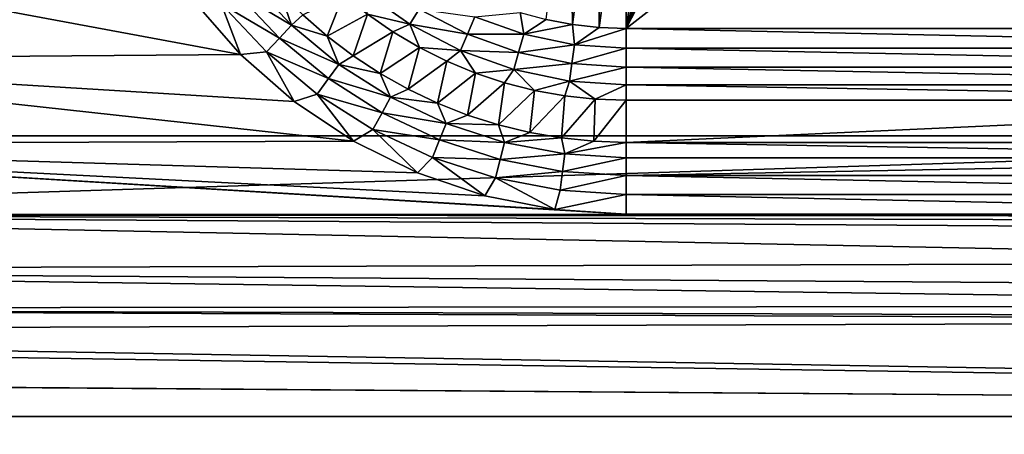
# Model space of a CAD drawing. Header units: millimetres. Extents: x -60 to 60, y -60 to 60.
# Tile 208 of 256: x 25.23 to 32.98, y -6.02 to -2.76. Entities that reach past the tile are written whole.
import ezdxf

# ---------------------------------------------------------------- set-up
doc = ezdxf.new("R2010")
doc.units = ezdxf.units.MM
doc.header["$LTSCALE"] = 81.481481
for name, color, linetype in [('13', 7, 'CONTINUOUS'), ('14', 7, 'CONTINUOUS'), ('3', 7, 'CONTINUOUS'), ('323', 7, 'CONTINUOUS'), ('38', 7, 'CONTINUOUS'), ('39', 7, 'CONTINUOUS'), ('47', 7, 'CONTINUOUS'), ('48', 7, 'CONTINUOUS'), ('5', 7, 'CONTINUOUS')]:
    doc.layers.add(name, color=color, linetype=linetype)

msp = doc.modelspace()

# ---------------------------------------------------------------- linework, layer by layer
at = {"layer": '13', "color": 7, "linetype": 'Continuous', "true_color": 0xf5f5f5}
for points in [[(27.457, -2.7245, -3.2343), (27.7772, -2.5669, -3.5657), (27.6488, -2.8917, -3.2343), (27.457, -2.7245, -3.2343)], [(27.7772, -2.5669, -3.5657), (27.9659, -2.719, -3.5657), (27.6488, -2.8917, -3.2343), (27.7772, -2.5669, -3.5657)], [(27.6488, -2.8917, -3.2343), (27.9659, -2.719, -3.5657), (27.8515, -3.0454, -3.2343), (27.6488, -2.8917, -3.2343)], [(27.9659, -2.719, -3.5657), (28.1649, -2.8572, -3.5657), (27.8515, -3.0454, -3.2343), (27.9659, -2.719, -3.5657)], [(27.8515, -3.0454, -3.2343), (28.1649, -2.8572, -3.5657), (28.0642, -3.185, -3.2343), (27.8515, -3.0454, -3.2343)], [(28.1649, -2.8572, -3.5657), (28.3733, -2.9808, -3.5657), (28.0642, -3.185, -3.2343), (28.1649, -2.8572, -3.5657)], [(28.0642, -3.185, -3.2343), (28.3733, -2.9808, -3.5657), (28.2859, -3.3097, -3.2343), (28.0642, -3.185, -3.2343)], [(28.3733, -2.9808, -3.5657), (28.59, -3.0893, -3.5657), (28.2859, -3.3097, -3.2343), (28.3733, -2.9808, -3.5657)], [(28.2859, -3.3097, -3.2343), (28.59, -3.0893, -3.5657), (28.5157, -3.4189, -3.2343), (28.2859, -3.3097, -3.2343)], [(28.59, -3.0893, -3.5657), (28.8138, -3.182, -3.5657), (28.5157, -3.4189, -3.2343), (28.59, -3.0893, -3.5657)], [(28.5157, -3.4189, -3.2343), (28.8138, -3.182, -3.5657), (28.7523, -3.5122, -3.2343), (28.5157, -3.4189, -3.2343)], [(28.8138, -3.182, -3.5657), (29.0437, -3.2585, -3.5657), (28.7523, -3.5122, -3.2343), (28.8138, -3.182, -3.5657)], [(28.7523, -3.5122, -3.2343), (29.0437, -3.2585, -3.5657), (28.9948, -3.5892, -3.2343), (28.7523, -3.5122, -3.2343)], [(29.0437, -3.2585, -3.5657), (29.2785, -3.3184, -3.5657), (28.9948, -3.5892, -3.2343), (29.0437, -3.2585, -3.5657)], [(28.9948, -3.5892, -3.2343), (29.2785, -3.3184, -3.5657), (29.242, -3.6494, -3.2343), (28.9948, -3.5892, -3.2343)], [(29.2785, -3.3184, -3.5657), (29.5169, -3.3614, -3.5657), (29.242, -3.6494, -3.2343), (29.2785, -3.3184, -3.5657)], [(29.242, -3.6494, -3.2343), (29.5169, -3.3614, -3.5657), (29.4927, -3.6927, -3.2343), (29.242, -3.6494, -3.2343)], [(29.5169, -3.3614, -3.5657), (29.7579, -3.3873, -3.5657), (29.4927, -3.6927, -3.2343), (29.5169, -3.3614, -3.5657)], [(29.4927, -3.6927, -3.2343), (29.7579, -3.3873, -3.5657), (29.7458, -3.7187, -3.2343), (29.4927, -3.6927, -3.2343)], [(29.7579, -3.3873, -3.5657), (30, -3.396, -3.5657), (29.7458, -3.7187, -3.2343), (29.7579, -3.3873, -3.5657)], [(29.7458, -3.7187, -3.2343), (30, -3.396, -3.5657), (30, -3.7274, -3.2343), (29.7458, -3.7187, -3.2343)]]:
    msp.add_3dface(points, dxfattribs=at)
at = {"layer": '14', "color": 7, "linetype": 'Continuous', "true_color": 0xf5f5f5}
for points in [[(30, -3.7274, -3.2343), (30, -3.396, -3.5657), (37.2701, -3.396, -3.5657), (30, -3.7274, -3.2343)], [(30, -3.7274, -3.2343), (37.2701, -3.396, -3.5657), (37.2701, -3.7274, -3.2343), (30, -3.7274, -3.2343)]]:
    msp.add_3dface(points, dxfattribs=at)
at = {"layer": '3', "color": 7, "linetype": 'Continuous', "true_color": 0xf5f5f5}
for points in [[(22.9923, -2.2971, -3), (26.9656, -3.0362, -3), (21.9872, -3.0743, -3), (22.9923, -2.2971, -3)], [(26.5955, -2.6142, -3), (26.9656, -3.0362, -3), (22.9923, -2.2971, -3), (26.5955, -2.6142, -3)], [(21.9872, -3.0743, -3), (27.8545, -3.7182, -3), (20.9071, -3.7433, -3), (21.9872, -3.0743, -3)], [(26.9656, -3.0362, -3), (27.3877, -3.4063, -3), (21.9872, -3.0743, -3), (26.9656, -3.0362, -3)], [(27.3877, -3.4063, -3), (27.8545, -3.7182, -3), (21.9872, -3.0743, -3), (27.3877, -3.4063, -3)], [(27.8545, -3.7182, -3), (28.3579, -3.9665, -3), (20.9071, -3.7433, -3), (27.8545, -3.7182, -3)], [(20.9071, -3.7433, -3), (30, -4.293, -3), (19.7635, -4.297, -3), (20.9071, -3.7433, -3)], [(29.4401, -4.2564, -3), (30, -4.293, -3), (20.9071, -3.7433, -3), (29.4401, -4.2564, -3)], [(28.8895, -4.1469, -3), (29.4401, -4.2564, -3), (20.9071, -3.7433, -3), (28.8895, -4.1469, -3)], [(28.3579, -3.9665, -3), (28.8895, -4.1469, -3), (20.9071, -3.7433, -3), (28.3579, -3.9665, -3)], [(19.7635, -4.297, -3), (38.1992, -4.6685, -3), (18.5688, -4.7293, -3), (19.7635, -4.297, -3)], [(30, -4.293, -3), (37.4242, -4.3068, -3), (19.7635, -4.297, -3), (30, -4.293, -3)], [(37.713, -4.4144, -3), (38.1992, -4.6685, -3), (19.7635, -4.297, -3), (37.713, -4.4144, -3)], [(37.5734, -4.3477, -3), (37.713, -4.4144, -3), (19.7635, -4.297, -3), (37.5734, -4.3477, -3)], [(37.4242, -4.3068, -3), (37.5734, -4.3477, -3), (19.7635, -4.297, -3), (37.4242, -4.3068, -3)], [(37.2701, -4.293, -3), (37.4242, -4.3068, -3), (30, -4.293, -3), (37.2701, -4.293, -3)], [(38.1992, -4.6685, -3), (38.71, -4.8693, -3), (18.5688, -4.7293, -3), (38.1992, -4.6685, -3)], [(18.5688, -4.7293, -3), (39.2394, -5.0143, -3), (17.3358, -5.0356, -3), (18.5688, -4.7293, -3)], [(38.71, -4.8693, -3), (39.2394, -5.0143, -3), (18.5688, -4.7293, -3), (38.71, -4.8693, -3)], [(17.3358, -5.0356, -3), (40.3291, -5.1314, -3), (16.0777, -5.2127, -3), (17.3358, -5.0356, -3)], [(39.2394, -5.0143, -3), (39.7812, -5.102, -3), (17.3358, -5.0356, -3), (39.2394, -5.0143, -3)], [(39.7812, -5.102, -3), (40.3291, -5.1314, -3), (17.3358, -5.0356, -3), (39.7812, -5.102, -3)], [(55.0547, -5.8849, -3), (-55.0547, -5.8849, -3), (-43.1709, -5.1314, -3), (55.0547, -5.8849, -3)], [(55.0547, -5.8849, -3), (-43.1709, -5.1314, -3), (14.808, -5.2587, -3), (55.0547, -5.8849, -3)], [(40.3291, -5.1314, -3), (55.0547, -5.8849, -3), (16.0777, -5.2127, -3), (40.3291, -5.1314, -3)], [(16.0777, -5.2127, -3), (55.0547, -5.8849, -3), (14.808, -5.2587, -3), (16.0777, -5.2127, -3)], [(-54.6634, -8.8067, -3), (-55.0547, -5.8849, -3), (54.6634, -8.8067, -3), (-54.6634, -8.8067, -3)], [(54.6634, -8.8067, -3), (-55.0547, -5.8849, -3), (55.0547, -5.8849, -3), (54.6634, -8.8067, -3)]]:
    msp.add_3dface(points, dxfattribs=at)
at = {"layer": '323', "color": 151, "linetype": 'Continuous', "true_color": 0x7dbfed}
for points in [[(39.3964, -2.4301, 21.3569), (-39.3964, -2.4301, 21.3569), (-39.3622, -3.6768, 21.574), (39.3964, -2.4301, 21.3569)], [(39.3622, -3.6768, 21.574), (39.3964, -2.4301, 21.3569), (-39.3622, -3.6768, 21.574), (39.3622, -3.6768, 21.574)], [(39.3622, -3.6768, 21.574), (-39.3622, -3.6768, 21.574), (-39.1759, -6.1635, 22.0071), (39.3622, -3.6768, 21.574)], [(39.1759, -6.1635, 22.0071), (39.3622, -3.6768, 21.574), (-39.1759, -6.1635, 22.0071), (39.1759, -6.1635, 22.0071)]]:
    msp.add_3dface(points, dxfattribs=at)
at = {"layer": '38', "color": 7, "linetype": 'Continuous', "true_color": 0xf5f5f5}
for points in [[(27.3668, -2.8058, -3.135), (26.9294, -2.5419, -3.061), (27.0361, -2.4536, -3.135), (27.3668, -2.8058, -3.135)], [(27.2771, -2.5447, -3.2343), (27.3668, -2.8058, -3.135), (27.0361, -2.4536, -3.135), (27.2771, -2.5447, -3.2343)], [(27.272, -2.9067, -3.061), (26.8137, -2.6376, -3.0154), (26.9294, -2.5419, -3.061), (27.272, -2.9067, -3.061)], [(27.272, -2.9067, -3.061), (26.9294, -2.5419, -3.061), (27.3668, -2.8058, -3.135), (27.272, -2.9067, -3.061)], [(27.2771, -2.5447, -3.2343), (27.457, -2.7245, -3.2343), (27.3668, -2.8058, -3.135), (27.2771, -2.5447, -3.2343)], [(26.9656, -3.0362, -3), (26.5955, -2.6142, -3), (26.8137, -2.6376, -3.0154), (26.9656, -3.0362, -3)], [(27.1692, -3.0162, -3.0154), (26.9656, -3.0362, -3), (26.8137, -2.6376, -3.0154), (27.1692, -3.0162, -3.0154)], [(27.1692, -3.0162, -3.0154), (26.8137, -2.6376, -3.0154), (27.272, -2.9067, -3.061), (27.1692, -3.0162, -3.0154)], [(27.457, -2.7245, -3.2343), (27.6488, -2.8917, -3.2343), (27.3668, -2.8058, -3.135), (27.457, -2.7245, -3.2343)], [(27.739, -3.1137, -3.135), (27.272, -2.9067, -3.061), (27.3668, -2.8058, -3.135), (27.739, -3.1137, -3.135)], [(27.6488, -2.8917, -3.2343), (27.739, -3.1137, -3.135), (27.3668, -2.8058, -3.135), (27.6488, -2.8917, -3.2343)], [(27.6576, -3.2257, -3.061), (27.1692, -3.0162, -3.0154), (27.272, -2.9067, -3.061), (27.6576, -3.2257, -3.061)], [(27.6576, -3.2257, -3.061), (27.272, -2.9067, -3.061), (27.739, -3.1137, -3.135), (27.6576, -3.2257, -3.061)], [(27.6488, -2.8917, -3.2343), (27.8515, -3.0454, -3.2343), (27.739, -3.1137, -3.135), (27.6488, -2.8917, -3.2343)], [(27.3877, -3.4063, -3), (26.9656, -3.0362, -3), (27.1692, -3.0162, -3.0154), (27.3877, -3.4063, -3)], [(27.5693, -3.3472, -3.0154), (27.3877, -3.4063, -3), (27.1692, -3.0162, -3.0154), (27.5693, -3.3472, -3.0154)], [(27.5693, -3.3472, -3.0154), (27.1692, -3.0162, -3.0154), (27.6576, -3.2257, -3.061), (27.5693, -3.3472, -3.0154)], [(27.8515, -3.0454, -3.2343), (28.0642, -3.185, -3.2343), (27.739, -3.1137, -3.135), (27.8515, -3.0454, -3.2343)], [(28.1469, -3.3725, -3.135), (27.6576, -3.2257, -3.061), (27.739, -3.1137, -3.135), (28.1469, -3.3725, -3.135)], [(28.0642, -3.185, -3.2343), (28.1469, -3.3725, -3.135), (27.739, -3.1137, -3.135), (28.0642, -3.185, -3.2343)], [(28.0802, -3.4938, -3.061), (27.5693, -3.3472, -3.0154), (27.6576, -3.2257, -3.061), (28.0802, -3.4938, -3.061)], [(28.0802, -3.4938, -3.061), (27.6576, -3.2257, -3.061), (28.1469, -3.3725, -3.135), (28.0802, -3.4938, -3.061)], [(28.0642, -3.185, -3.2343), (28.2859, -3.3097, -3.2343), (28.1469, -3.3725, -3.135), (28.0642, -3.185, -3.2343)], [(28.2859, -3.3097, -3.2343), (28.5157, -3.4189, -3.2343), (28.1469, -3.3725, -3.135), (28.2859, -3.3097, -3.2343)], [(27.8545, -3.7182, -3), (27.3877, -3.4063, -3), (27.5693, -3.3472, -3.0154), (27.8545, -3.7182, -3)], [(28.0078, -3.6255, -3.0154), (27.8545, -3.7182, -3), (27.5693, -3.3472, -3.0154), (28.0078, -3.6255, -3.0154)], [(28.0078, -3.6255, -3.0154), (27.5693, -3.3472, -3.0154), (28.0802, -3.4938, -3.061), (28.0078, -3.6255, -3.0154)], [(28.584, -3.5782, -3.135), (28.0802, -3.4938, -3.061), (28.1469, -3.3725, -3.135), (28.584, -3.5782, -3.135)], [(28.5157, -3.4189, -3.2343), (28.584, -3.5782, -3.135), (28.1469, -3.3725, -3.135), (28.5157, -3.4189, -3.2343)], [(28.5157, -3.4189, -3.2343), (28.7523, -3.5122, -3.2343), (28.584, -3.5782, -3.135), (28.5157, -3.4189, -3.2343)], [(28.533, -3.7069, -3.061), (28.0078, -3.6255, -3.0154), (28.0802, -3.4938, -3.061), (28.533, -3.7069, -3.061)], [(28.533, -3.7069, -3.061), (28.0802, -3.4938, -3.061), (28.584, -3.5782, -3.135), (28.533, -3.7069, -3.061)], [(28.7523, -3.5122, -3.2343), (28.9948, -3.5892, -3.2343), (28.584, -3.5782, -3.135), (28.7523, -3.5122, -3.2343)], [(28.3579, -3.9665, -3), (27.8545, -3.7182, -3), (28.0078, -3.6255, -3.0154), (28.3579, -3.9665, -3)], [(28.4777, -3.8466, -3.0154), (28.3579, -3.9665, -3), (28.0078, -3.6255, -3.0154), (28.4777, -3.8466, -3.0154)], [(28.4777, -3.8466, -3.0154), (28.0078, -3.6255, -3.0154), (28.533, -3.7069, -3.061), (28.4777, -3.8466, -3.0154)], [(29.0434, -3.7275, -3.135), (28.533, -3.7069, -3.061), (28.584, -3.5782, -3.135), (29.0434, -3.7275, -3.135)], [(28.9948, -3.5892, -3.2343), (29.0434, -3.7275, -3.135), (28.584, -3.5782, -3.135), (28.9948, -3.5892, -3.2343)], [(28.9948, -3.5892, -3.2343), (29.242, -3.6494, -3.2343), (29.0434, -3.7275, -3.135), (28.9948, -3.5892, -3.2343)], [(29.009, -3.8616, -3.061), (28.4777, -3.8466, -3.0154), (28.533, -3.7069, -3.061), (29.009, -3.8616, -3.061)], [(29.009, -3.8616, -3.061), (28.533, -3.7069, -3.061), (29.0434, -3.7275, -3.135), (29.009, -3.8616, -3.061)], [(29.242, -3.6494, -3.2343), (29.4927, -3.6927, -3.2343), (29.0434, -3.7275, -3.135), (29.242, -3.6494, -3.2343)], [(29.4927, -3.6927, -3.2343), (29.5179, -3.818, -3.135), (29.0434, -3.7275, -3.135), (29.4927, -3.6927, -3.2343)], [(29.4927, -3.6927, -3.2343), (29.7458, -3.7187, -3.2343), (29.5179, -3.818, -3.135), (29.4927, -3.6927, -3.2343)], [(29.7458, -3.7187, -3.2343), (30, -3.7274, -3.2343), (29.5179, -3.818, -3.135), (29.7458, -3.7187, -3.2343)], [(29.5179, -3.818, -3.135), (29.009, -3.8616, -3.061), (29.0434, -3.7275, -3.135), (29.5179, -3.818, -3.135)], [(30, -3.7274, -3.2343), (30, -3.8483, -3.135), (29.5179, -3.818, -3.135), (30, -3.7274, -3.2343)], [(28.8895, -4.1469, -3), (28.3579, -3.9665, -3), (28.4777, -3.8466, -3.0154), (28.8895, -4.1469, -3)], [(28.9716, -4.0071, -3.0154), (28.4777, -3.8466, -3.0154), (29.009, -3.8616, -3.061), (28.9716, -4.0071, -3.0154)], [(28.9716, -4.0071, -3.0154), (28.8895, -4.1469, -3), (28.4777, -3.8466, -3.0154), (28.9716, -4.0071, -3.0154)], [(29.5005, -3.9553, -3.061), (28.9716, -4.0071, -3.0154), (29.009, -3.8616, -3.061), (29.5005, -3.9553, -3.061)], [(29.5005, -3.9553, -3.061), (29.009, -3.8616, -3.061), (29.5179, -3.818, -3.135), (29.5005, -3.9553, -3.061)], [(30, -3.8483, -3.135), (29.5005, -3.9553, -3.061), (29.5179, -3.818, -3.135), (30, -3.8483, -3.135)], [(30, -3.9868, -3.061), (29.5005, -3.9553, -3.061), (30, -3.8483, -3.135), (30, -3.9868, -3.061)], [(29.4401, -4.2564, -3), (28.8895, -4.1469, -3), (28.9716, -4.0071, -3.0154), (29.4401, -4.2564, -3)], [(29.4817, -4.1044, -3.0154), (28.9716, -4.0071, -3.0154), (29.5005, -3.9553, -3.061), (29.4817, -4.1044, -3.0154)], [(29.4817, -4.1044, -3.0154), (29.4401, -4.2564, -3), (28.9716, -4.0071, -3.0154), (29.4817, -4.1044, -3.0154)], [(30, -3.9868, -3.061), (29.4817, -4.1044, -3.0154), (29.5005, -3.9553, -3.061), (30, -3.9868, -3.061)], [(30, -4.137, -3.0154), (29.4817, -4.1044, -3.0154), (30, -3.9868, -3.061), (30, -4.137, -3.0154)], [(30, -4.137, -3.0154), (29.4401, -4.2564, -3), (29.4817, -4.1044, -3.0154), (30, -4.137, -3.0154)], [(30, -4.293, -3), (29.4401, -4.2564, -3), (30, -4.137, -3.0154), (30, -4.293, -3)]]:
    msp.add_3dface(points, dxfattribs=at)
at = {"layer": '39', "color": 7, "linetype": 'Continuous', "true_color": 0xf5f5f5}
for points in [[(30, -3.8483, -3.135), (30, -3.7274, -3.2343), (37.2701, -3.8486, -3.1348), (30, -3.8483, -3.135)], [(30, -3.7274, -3.2343), (37.2701, -3.7274, -3.2343), (37.2701, -3.8486, -3.1348), (30, -3.7274, -3.2343)], [(30, -3.9868, -3.061), (30, -3.8483, -3.135), (37.2701, -3.8486, -3.1348), (30, -3.9868, -3.061)], [(37.2701, -3.9869, -3.0609), (30, -3.9868, -3.061), (37.2701, -3.8486, -3.1348), (37.2701, -3.9869, -3.0609)], [(30, -4.137, -3.0154), (30, -3.9868, -3.061), (37.2701, -4.137, -3.0154), (30, -4.137, -3.0154)], [(37.2701, -4.137, -3.0154), (30, -3.9868, -3.061), (37.2701, -3.9869, -3.0609), (37.2701, -4.137, -3.0154)], [(37.2701, -4.293, -3), (30, -4.293, -3), (30, -4.137, -3.0154), (37.2701, -4.293, -3)], [(37.2701, -4.293, -3), (30, -4.137, -3.0154), (37.2701, -4.137, -3.0154), (37.2701, -4.293, -3)]]:
    msp.add_3dface(points, dxfattribs=at)
at = {"layer": '47', "color": 7, "linetype": 'Continuous', "true_color": 0xf5f5f5}
for points in [[(27.9342, -2.5408, -3.665), (28.3711, -2.6802, -3.739), (28.2992, -2.7985, -3.665), (27.9342, -2.5408, -3.665)], [(27.9659, -2.719, -3.5657), (27.9342, -2.5408, -3.665), (28.2992, -2.7985, -3.665), (27.9659, -2.719, -3.5657)], [(28.3711, -2.6802, -3.739), (28.751, -2.8771, -3.739), (28.2992, -2.7985, -3.665), (28.3711, -2.6802, -3.739)], [(28.3711, -2.6802, -3.739), (28.8109, -2.7393, -3.7846), (28.751, -2.8771, -3.739), (28.3711, -2.6802, -3.739)], [(28.8109, -2.7393, -3.7846), (29.1664, -2.7047, -3.8), (29.1947, -2.8757, -3.7846), (28.8109, -2.7393, -3.7846)], [(29.1664, -2.7047, -3.8), (29.3707, -2.7594, -3.8), (29.1947, -2.8757, -3.7846), (29.1664, -2.7047, -3.8)], [(28.1649, -2.8572, -3.5657), (27.9659, -2.719, -3.5657), (28.2992, -2.7985, -3.665), (28.1649, -2.8572, -3.5657)], [(28.8109, -2.7393, -3.7846), (29.1947, -2.8757, -3.7846), (28.751, -2.8771, -3.739), (28.8109, -2.7393, -3.7846)], [(29.3707, -2.7594, -3.8), (29.5786, -2.7987, -3.8), (29.1947, -2.8757, -3.7846), (29.3707, -2.7594, -3.8)], [(28.3733, -2.9808, -3.5657), (28.1649, -2.8572, -3.5657), (28.2992, -2.7985, -3.665), (28.3733, -2.9808, -3.5657)], [(28.2992, -2.7985, -3.665), (28.751, -2.8771, -3.739), (28.6959, -3.004, -3.665), (28.2992, -2.7985, -3.665)], [(28.3733, -2.9808, -3.5657), (28.2992, -2.7985, -3.665), (28.6959, -3.004, -3.665), (28.3733, -2.9808, -3.5657)], [(29.1947, -2.8757, -3.7846), (29.5786, -2.7987, -3.8), (29.5936, -2.9586, -3.7846), (29.1947, -2.8757, -3.7846)], [(29.5786, -2.7987, -3.8), (29.7888, -2.8224, -3.8), (29.5936, -2.9586, -3.7846), (29.5786, -2.7987, -3.8)], [(29.7888, -2.8224, -3.8), (30, -2.8303, -3.8), (29.5936, -2.9586, -3.7846), (29.7888, -2.8224, -3.8)], [(29.5936, -2.9586, -3.7846), (30, -2.8303, -3.8), (30, -2.9864, -3.7846), (29.5936, -2.9586, -3.7846)], [(28.751, -2.8771, -3.739), (29.1542, -3.0203, -3.739), (28.6959, -3.004, -3.665), (28.751, -2.8771, -3.739)], [(28.751, -2.8771, -3.739), (29.1947, -2.8757, -3.7846), (29.1542, -3.0203, -3.739), (28.751, -2.8771, -3.739)], [(29.1947, -2.8757, -3.7846), (29.5936, -2.9586, -3.7846), (29.1542, -3.0203, -3.739), (29.1947, -2.8757, -3.7846)], [(28.59, -3.0893, -3.5657), (28.3733, -2.9808, -3.5657), (28.6959, -3.004, -3.665), (28.59, -3.0893, -3.5657)], [(28.8138, -3.182, -3.5657), (28.59, -3.0893, -3.5657), (28.6959, -3.004, -3.665), (28.8138, -3.182, -3.5657)], [(28.8138, -3.182, -3.5657), (28.6959, -3.004, -3.665), (29.1169, -3.1536, -3.665), (28.8138, -3.182, -3.5657)], [(28.6959, -3.004, -3.665), (29.1542, -3.0203, -3.739), (29.1169, -3.1536, -3.665), (28.6959, -3.004, -3.665)], [(29.1542, -3.0203, -3.739), (29.5731, -3.1074, -3.739), (29.1169, -3.1536, -3.665), (29.1542, -3.0203, -3.739)], [(29.1542, -3.0203, -3.739), (29.5936, -2.9586, -3.7846), (29.5731, -3.1074, -3.739), (29.1542, -3.0203, -3.739)], [(29.5936, -2.9586, -3.7846), (30, -2.9864, -3.7846), (29.5731, -3.1074, -3.739), (29.5936, -2.9586, -3.7846)], [(29.5731, -3.1074, -3.739), (30, -2.9864, -3.7846), (30, -3.1366, -3.739), (29.5731, -3.1074, -3.739)], [(29.0437, -3.2585, -3.5657), (28.8138, -3.182, -3.5657), (29.1169, -3.1536, -3.665), (29.0437, -3.2585, -3.5657)], [(29.2785, -3.3184, -3.5657), (29.0437, -3.2585, -3.5657), (29.1169, -3.1536, -3.665), (29.2785, -3.3184, -3.5657)], [(29.1169, -3.1536, -3.665), (29.5731, -3.1074, -3.739), (29.5543, -3.2445, -3.665), (29.1169, -3.1536, -3.665)], [(29.2785, -3.3184, -3.5657), (29.1169, -3.1536, -3.665), (29.5543, -3.2445, -3.665), (29.2785, -3.3184, -3.5657)], [(29.5731, -3.1074, -3.739), (30, -3.1366, -3.739), (29.5543, -3.2445, -3.665), (29.5731, -3.1074, -3.739)], [(29.5543, -3.2445, -3.665), (30, -3.1366, -3.739), (30, -3.275, -3.665), (29.5543, -3.2445, -3.665)], [(29.5169, -3.3614, -3.5657), (29.2785, -3.3184, -3.5657), (29.5543, -3.2445, -3.665), (29.5169, -3.3614, -3.5657)], [(29.7579, -3.3873, -3.5657), (29.5169, -3.3614, -3.5657), (29.5543, -3.2445, -3.665), (29.7579, -3.3873, -3.5657)], [(29.7579, -3.3873, -3.5657), (29.5543, -3.2445, -3.665), (30, -3.275, -3.665), (29.7579, -3.3873, -3.5657)], [(30, -3.396, -3.5657), (29.7579, -3.3873, -3.5657), (30, -3.275, -3.665), (30, -3.396, -3.5657)]]:
    msp.add_3dface(points, dxfattribs=at)
at = {"layer": '48', "color": 7, "linetype": 'Continuous', "true_color": 0xf5f5f5}
for points in [[(30, -2.9864, -3.7846), (30, -2.8303, -3.8), (37.2701, -2.9864, -3.7846), (30, -2.9864, -3.7846)], [(30, -2.8303, -3.8), (37.2701, -2.8303, -3.8), (37.2701, -2.9864, -3.7846), (30, -2.8303, -3.8)], [(37.2701, -3.1364, -3.7391), (30, -2.9864, -3.7846), (37.2701, -2.9864, -3.7846), (37.2701, -3.1364, -3.7391)], [(30, -3.1366, -3.739), (30, -2.9864, -3.7846), (37.2701, -3.1364, -3.7391), (30, -3.1366, -3.739)], [(37.2701, -3.2748, -3.6652), (30, -3.1366, -3.739), (37.2701, -3.1364, -3.7391), (37.2701, -3.2748, -3.6652)], [(30, -3.275, -3.665), (30, -3.1366, -3.739), (37.2701, -3.2748, -3.6652), (30, -3.275, -3.665)], [(37.2701, -3.396, -3.5657), (30, -3.275, -3.665), (37.2701, -3.2748, -3.6652), (37.2701, -3.396, -3.5657)], [(37.2701, -3.396, -3.5657), (30, -3.396, -3.5657), (30, -3.275, -3.665), (37.2701, -3.396, -3.5657)]]:
    msp.add_3dface(points, dxfattribs=at)
at = {"layer": '5', "color": 7, "linetype": 'Continuous', "true_color": 0xf5f5f5}
for points in [[(37.2645, 2.827, -3.8), (30, -2.8303, -3.8), (31.1258, -0.65, -3.8), (37.2645, 2.827, -3.8)], [(30, -2.8303, -3.8), (37.2645, 2.827, -3.8), (37.2701, -2.8303, -3.8), (30, -2.8303, -3.8)], [(31.1258, -0.65, -3.8), (30, -2.8303, -3.8), (30.9959, -0.8356, -3.8), (31.1258, -0.65, -3.8)], [(30.9959, -0.8356, -3.8), (30, -2.8303, -3.8), (30.8356, -0.9958, -3.8), (30.9959, -0.8356, -3.8)], [(30.8356, -0.9958, -3.8), (30, -2.8303, -3.8), (30.65, -1.1258, -3.8), (30.8356, -0.9958, -3.8)], [(30.65, -1.1258, -3.8), (30, -2.8303, -3.8), (30.4446, -1.2216, -3.8), (30.65, -1.1258, -3.8)], [(29.5786, -2.7987, -3.8), (29.3707, -2.7594, -3.8), (29.5554, -1.2216, -3.8), (29.5786, -2.7987, -3.8)], [(29.7743, -1.2802, -3.8), (29.5786, -2.7987, -3.8), (29.5554, -1.2216, -3.8), (29.7743, -1.2802, -3.8)], [(30.4446, -1.2216, -3.8), (30, -2.8303, -3.8), (30.2257, -1.2802, -3.8), (30.4446, -1.2216, -3.8)], [(29.7888, -2.8224, -3.8), (29.5786, -2.7987, -3.8), (29.7743, -1.2802, -3.8), (29.7888, -2.8224, -3.8)], [(30, -1.3, -3.8), (29.7888, -2.8224, -3.8), (29.7743, -1.2802, -3.8), (30, -1.3, -3.8)], [(30, -2.8303, -3.8), (29.7888, -2.8224, -3.8), (30, -1.3, -3.8), (30, -2.8303, -3.8)], [(30.2257, -1.2802, -3.8), (30, -2.8303, -3.8), (30, -1.3, -3.8), (30.2257, -1.2802, -3.8)]]:
    msp.add_3dface(points, dxfattribs=at)

doc.saveas('drawing.dxf')
